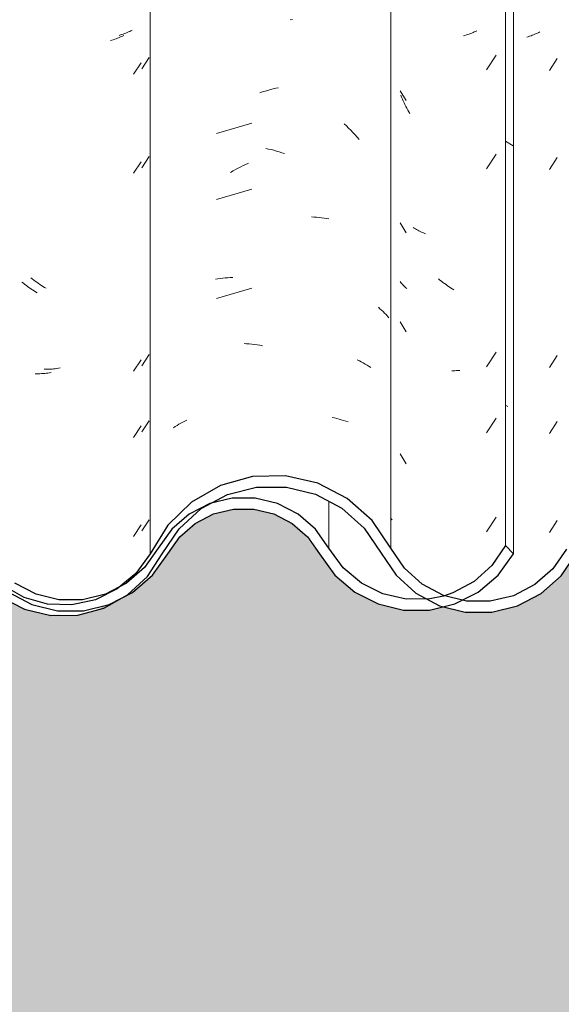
# Model space of a CAD drawing. Header units: metres. Extents: x 9.7 to 43.6, y -0.5 to 5.6.
# Tile 75 of 154: x 17.295 to 17.542, y 3.201 to 3.651. Entities that reach past the tile are written whole.
import ezdxf

# ---------------------------------------------------------------- set-up
doc = ezdxf.new("R2010")
doc.units = ezdxf.units.M
doc.layers.add('A-GLAZ-CWMG', color=7, linetype='Continuous', lineweight=5)
doc.layers.add('A-WALL-PATT', color=7, linetype='Continuous', lineweight=5)
pattern_1 = [(50, (13.933, 2.53), (0.364365, -0.031877), [0.0381, -0.4191]), (355, (13.933, 2.53), (-0.070485, 0.382117), [0.03048, -0.33528]), (100.451, (13.963, 2.527), (0.293886, 0.35023), [0.03238, -0.35618]), (46.184, (13.933, 2.632), (0.54216, -0.084084), [0.05715, -0.62865]), (96.636, (13.978, 2.625), (0.474805, 0.494854), [0.04857, -0.53427]), (351.184, (13.933, 2.632), (0.47481, 0.494846), [0.04572, -0.50292]), (21, (13.984, 2.606), (0.303226, -0.204528), [0.0381, -0.4191]), (326, (13.984, 2.606), (0.123607, 0.36838), [0.03048, -0.33528]), (71.451, (14.009, 2.589), (0.426833, 0.16384), [0.03238, -0.35618]), (37.5, (13.933, 2.53), (0.0061807, 0.169108), [0.01676, -0.31445, 0.01676, -0.3236, -0.33655]), (37.5, (13.933, 2.53), (0.0061807, 0.169108), [-0.67158, 0.01676, -0.31979]), (7.5, (13.933, 2.53), (0.133641, 0.200358), [0.01676, -0.17729, 0.01676, -0.30683, -0.12827]), (7.5, (13.933, 2.53), (0.133641, 0.200358), [-0.51765, 0.01676, -0.11151]), (327.5, (13.819, 2.53), (0.2711816, -0.0114606), [0.01676, -0.11024, 0.01676, -0.37948, -0.52578]), (327.5, (13.819, 2.53), (0.2711816, -0.0114606), [-0.52324, 0.01676, -0.50902]), (317.5, (13.769, 2.53), (0.296258, 0.050851), [0.01676, -0.14834, 0.01676, -0.24638, -0.37338]), (317.5, (13.769, 2.53), (0.296258, 0.050851), [-0.42824, 0.01676, -0.35662])]

# ---------------------------------------------------------------- blocks, each defined once
blk = doc.blocks.new('FP_49-A')
at = {"layer": 'A-GLAZ-CWMG', "color": 9, "true_color": 0xc0c0c0}
for p, q in [((17.34059, 3.64383), (17.33996, 3.64364)), ((17.34121, 3.64403), (17.34059, 3.64383)), ((17.34182, 3.64425), (17.34121, 3.64403)), ((17.34243, 3.64447), (17.34182, 3.64425)), ((17.34302, 3.64471), (17.34243, 3.64447)), ((17.34361, 3.64496), (17.34302, 3.64471)), ((17.34419, 3.64522), (17.34361, 3.64496)), ((17.34476, 3.64548), (17.34419, 3.64522)), ((17.34532, 3.64576), (17.34476, 3.64548)), ((17.34588, 3.64605), (17.34532, 3.64576)), ((17.35027, 3.62838), (17.35366, 3.63351)), ((17.35027, 3.58317), (17.35366, 3.58829)), ((17.30026, 3.53248), (17.29958, 3.53302)), ((17.30094, 3.53195), (17.30026, 3.53248)), ((17.30162, 3.53143), (17.30094, 3.53195)), ((17.30232, 3.53093), (17.30162, 3.53143)), ((17.30302, 3.53044), (17.30232, 3.53093)), ((17.30372, 3.52996), (17.30302, 3.53044)), ((17.30443, 3.52949), (17.30372, 3.52996)), ((17.30514, 3.52904), (17.30443, 3.52949)), ((17.30586, 3.5286), (17.30514, 3.52904)), ((17.30658, 3.52818), (17.30586, 3.5286)), ((17.35027, 3.49274), (17.35366, 3.49787)), ((17.30636, 3.49118), (17.30564, 3.49118)), ((17.30709, 3.49119), (17.30636, 3.49118)), ((17.30781, 3.49122), (17.30709, 3.49119)), ((17.30854, 3.49126), (17.30781, 3.49122)), ((17.30928, 3.49131), (17.30854, 3.49126)), ((17.31001, 3.49138), (17.30928, 3.49131)), ((17.31075, 3.49146), (17.31001, 3.49138)), ((17.31149, 3.49155), (17.31075, 3.49146)), ((17.31224, 3.49166), (17.31149, 3.49155)), ((17.31298, 3.49178), (17.31224, 3.49166)), ((17.35027, 3.4626), (17.35366, 3.46772)), ((17.35027, 3.41738), (17.35366, 3.42251))]:
    blk.add_line(p, q, dxfattribs=at)
blk = doc.blocks.new('FP_50-A')
at = {"layer": 'A-GLAZ-CWMG', "color": 9, "true_color": 0xc0c0c0}
for p, q in [((17.4977, 3.64366), (17.49706, 3.64348)), ((17.49833, 3.64385), (17.4977, 3.64366)), ((17.49896, 3.64405), (17.49833, 3.64385)), ((17.49957, 3.64427), (17.49896, 3.64405)), ((17.50018, 3.64449), (17.49957, 3.64427)), ((17.50078, 3.64473), (17.50018, 3.64449)), ((17.50137, 3.64497), (17.50078, 3.64473)), ((17.50195, 3.64523), (17.50137, 3.64497)), ((17.50252, 3.64549), (17.50195, 3.64523)), ((17.50309, 3.64577), (17.50252, 3.64549)), ((17.50759, 3.628), (17.51199, 3.63461)), ((17.50759, 3.58279), (17.51199, 3.5894)), ((17.50759, 3.49236), (17.51199, 3.49897)), ((17.50759, 3.46222), (17.51199, 3.46883)), ((17.50759, 3.417), (17.51199, 3.42361))]:
    blk.add_line(p, q, dxfattribs=at)
blk = doc.blocks.new('Rectangular Mullion - Telha Fibrocimento - Ondulada-V38-A')
at = {"layer": 'A-GLAZ-CWMG', "true_color": 0xc0c0c0}
h = blk.add_hatch(dxfattribs=at)
h.set_pattern_fill('FP_8', color=9, style=0, pattern_type=2)
h.set_pattern_definition([(315.081, (16.175, 4.729), (0.28617376, -0.27029739), [0.01667, -0.28643, 0.01667, -1.903]), (315.081, (16.175, 4.729), (0.28617376, -0.27029739), [-0.31978, -0.28643, 0.01667, -0.58954, -1.01]), (315.081, (16.175, 4.729), (0.28617376, -0.27029739), [-1.212, 0.01667, -0.28643, 0.01667, -0.69057]), (315.081, (16.175, 4.729), (0.28617376, -0.27029739), [-1.532, -0.1854, 0.01667, -0.4885]), (126.286, (16.282, 4.629), (-0.20504578, 0.24913451), [0.00997, -0.17136, 0.00997, -1.138]), (126.286, (16.282, 4.629), (-0.20504578, 0.24913451), [-0.19131, -0.17136, 0.00997, -0.35269, -0.60444]), (126.286, (16.282, 4.629), (-0.20504578, 0.24913451), [-0.72533, 0.00997, -0.17136, 0.00997, -0.41314]), (126.286, (16.282, 4.629), (-0.20504578, 0.24913451), [-0.91664, -0.11092, 0.00997, -0.29225]), (147.695, (16.318, 4.624), (-0.08113297, 0.02115387), [0.00698, -0.11998, 0.00698, -0.79715]), (147.695, (16.318, 4.624), (-0.08113297, 0.02115387), [-0.13395, -0.11998, 0.00698, -0.24695, -0.42323]), (147.695, (16.318, 4.624), (-0.08113297, 0.02115387), [-0.50787, 0.00698, -0.11998, 0.00698, -0.28928]), (147.695, (16.318, 4.624), (-0.08113297, 0.02115387), [-0.64182, -0.07766, 0.00698, -0.20463])])
h.paths.add_polyline_path([(17.51982, 3.40694), (17.51944, 4.13255), (17.51614, 4.13584), (17.51614, 3.41069), (17.51956, 3.40721)])
at = {"layer": 'A-GLAZ-CWMG', "true_color": 0x808080}
h = blk.add_hatch(dxfattribs=at)
h.set_pattern_fill('FP_5', color=8, style=0, pattern_type=2)
h.set_pattern_definition(pattern_1)
h.paths.add_polyline_path([(16.93305, 3.38324), (16.93383, 3.38529), (16.93902, 3.38424), (16.93483, 3.38354)])
h.paths.add_polyline_path([(16.72745, 3.39729), (16.72821, 3.39796), (16.72709, 3.39902), (16.72731, 3.39798)])
h.paths.add_polyline_path([(16.75576, 3.37879), (16.76807, 3.37898), (16.78072, 3.38257), (16.79197, 3.38925), (16.79254, 3.39), (16.79077, 3.39364), (16.79983, 3.39656), (16.79549, 3.39801), (16.79983, 3.40251), (16.803, 3.40697), (16.80665, 3.40699), (16.81604, 3.41997), (16.82439, 3.42755), (16.83848, 3.43455), (16.84962, 3.43738), (16.86341, 3.43738), (16.87753, 3.43358), (16.8894, 3.42697), (16.89872, 3.41859), (16.91329, 3.39713), (16.92301, 3.38861), (16.93483, 3.38279), (16.94538, 3.38027), (16.95694, 3.38023), (16.96872, 3.38312), (16.97947, 3.38878), (16.98916, 3.39772), (17.00293, 3.41759), (17.0143, 3.42703), (17.02501, 3.43239), (17.03742, 3.43525), (17.05073, 3.43494), (17.06406, 3.43109), (17.07342, 3.42619), (17.08401, 3.41639), (17.09818, 3.39648), (17.10747, 3.38861), (17.11892, 3.38308), (17.12944, 3.38062), (17.1409, 3.38061), (17.15314, 3.38377), (17.16426, 3.38995), (17.16707, 3.39307), (17.15996, 3.3882), (17.14905, 3.38377), (17.14834, 3.38632), (17.14419, 3.38314), (17.13413, 3.38231), (17.1216, 3.38427), (17.11801, 3.38571), (17.11892, 3.38826), (17.11821, 3.38863), (17.11237, 3.3917), (17.11048, 3.38883), (17.09872, 3.39822), (17.09128, 3.4074), (17.09493, 3.40948), (17.08678, 3.4211), (17.07613, 3.43044), (17.06198, 3.43736), (17.04946, 3.44029), (17.03578, 3.44024), (17.0221, 3.43681), (17.00961, 3.43019), (16.99833, 3.41976), (16.9838, 3.39928), (16.97587, 3.39252), (16.96657, 3.38774), (16.95626, 3.38524), (16.94258, 3.38529), (16.94003, 3.3844), (16.93923, 3.38685), (16.93295, 3.38897), (16.92521, 3.39311), (16.91708, 3.40042), (16.90235, 3.42208), (16.88909, 3.43315), (16.87647, 3.43938), (16.86279, 3.44255), (16.84768, 3.44221), (16.83311, 3.43813), (16.81882, 3.42944), (16.80807, 3.41834), (16.79845, 3.4034), (16.79451, 3.39801), (16.78602, 3.39087), (16.77598, 3.38597), (16.76553, 3.38326), (16.7669, 3.38094), (16.75754, 3.38126), (16.74682, 3.38399), (16.7365, 3.38938), (16.72745, 3.39729), (16.72486, 3.4018), (16.72119, 3.40751), (16.72049, 3.40714), (16.71932, 3.4088), (16.71984, 3.4096), (16.71358, 3.41807), (16.71308, 3.41762), (16.70165, 3.42696), (16.68983, 3.43247), (16.67789, 3.43493), (16.6656, 3.43458), (16.66488, 3.43738), (16.65222, 3.43435), (16.64154, 3.42845), (16.64324, 3.42591), (16.6428, 3.42552), (16.63612, 3.42001), (16.63824, 3.42401), (16.63176, 3.42097), (16.63083, 3.42001), (16.63357, 3.41737), (16.62625, 3.40694), (16.62246, 3.40901), (16.61532, 3.40017), (16.60573, 3.39307), (16.5947, 3.38861), (16.58291, 3.3871), (16.56994, 3.38909), (16.55976, 3.39331), (16.55022, 3.40052), (16.53708, 3.41639), (16.54193, 3.40948), (16.53861, 3.407), (16.54816, 3.39571), (16.55774, 3.38863), (16.55937, 3.3917), (16.56523, 3.38862), (16.56592, 3.38826), (16.56501, 3.38571), (16.57112, 3.38357), (16.58301, 3.38207), (16.59202, 3.38377), (16.59534, 3.38632), (16.59605, 3.38377), (16.60826, 3.38873), (16.61979, 3.3978), (16.63833, 3.42001), (16.64361, 3.42444), (16.65576, 3.4301), (16.66694, 3.43244), (16.68032, 3.43171), (16.69131, 3.42845), (16.70217, 3.42203), (16.70949, 3.41551), (16.7235, 3.39538), (16.73399, 3.38663), (16.74377, 3.3816), (16.75425, 3.37914)])
h.paths.add_polyline_path([(17.3199, 3.38094), (17.31764, 3.38366), (17.31829, 3.38366), (17.32909, 3.38599), (17.33372, 3.38853), (17.32324, 3.38597), (17.31176, 3.38614), (17.30013, 3.38949), (17.29238, 3.39351), (17.28421, 3.40062), (17.26983, 3.42096), (17.25928, 3.43019), (17.24508, 3.43708), (17.23091, 3.43994), (17.21785, 3.43955), (17.2052, 3.43626), (17.19344, 3.4301), (17.18233, 3.42001), (17.17379, 3.40694), (17.17583, 3.4088), (17.17925, 3.40694), (17.18662, 3.41745), (17.18373, 3.4201), (17.18662, 3.42226), (17.19124, 3.42401), (17.18953, 3.42001), (17.19624, 3.42591), (17.1943, 3.42881), (17.20756, 3.43491), (17.21788, 3.43738), (17.21915, 3.43471), (17.21994, 3.43491), (17.23332, 3.43478), (17.24688, 3.43099), (17.25642, 3.42604), (17.26608, 3.41762), (17.26691, 3.41762), (17.27289, 3.40943), (17.27232, 3.4088), (17.27349, 3.40714), (17.27443, 3.40714), (17.28045, 3.39729), (17.29116, 3.38851), (17.30198, 3.38337), (17.31246, 3.38096), (17.31829, 3.38095)])
h.paths.add_polyline_path([(16.41357, 3.38116), (16.42647, 3.38303), (16.43616, 3.38667), (16.4456, 3.39284), (16.45305, 3.40033), (16.46153, 3.41148), (16.46558, 3.41639), (16.47522, 3.42346), (16.48641, 3.42792), (16.49835, 3.42943), (16.51106, 3.42756), (16.52313, 3.42213), (16.53014, 3.41764), (16.5195, 3.42667), (16.50874, 3.43224), (16.49773, 3.43445), (16.48278, 3.43191), (16.47037, 3.42615), (16.4613, 3.41922), (16.4456, 3.39928), (16.43558, 3.39194), (16.41827, 3.38447), (16.41357, 3.38228)])
h.paths.add_polyline_path([(17.46962, 3.38122), (17.48169, 3.38126), (17.48783, 3.38279), (17.48605, 3.38324), (17.4803, 3.38632), (17.46962, 3.38645), (17.45804, 3.38969), (17.45043, 3.39351), (17.44209, 3.4006), (17.42951, 3.41812), (17.42155, 3.42506), (17.41108, 3.43018), (17.40068, 3.43241), (17.38941, 3.43191), (17.38123, 3.42962), (17.37739, 3.42755), (17.36594, 3.41639), (17.35961, 3.40694), (17.35597, 3.40694), (17.35148, 3.40062), (17.34825, 3.39781), (17.35262, 3.39637), (17.34331, 3.39351), (17.34563, 3.38986), (17.34462, 3.38853), (17.34751, 3.39055), (17.35573, 3.39801), (17.36953, 3.41639), (17.37461, 3.42083), (17.38293, 3.42516), (17.39203, 3.42739), (17.40197, 3.42725), (17.41219, 3.42427), (17.4188, 3.42083), (17.42588, 3.41464), (17.43836, 3.39724), (17.44907, 3.38861), (17.46018, 3.3835)])
h.paths.add_polyline_path([(17.48605, 3.38324), (17.49202, 3.38424), (17.48683, 3.38529)])
h.paths.add_polyline_path([(17.49309, 3.38402), (17.5037, 3.38946), (17.51278, 3.39724), (17.51956, 3.40721), (17.51614, 3.41069), (17.50926, 3.40099), (17.50184, 3.39429), (17.49021, 3.38857), (17.48787, 3.38796), (17.49263, 3.38675), (17.49287, 3.38529)])
h.paths.add_polyline_path([(16.58741, 3.38453), (16.58727, 3.38563), (16.58937, 3.38563), (16.5879, 3.38481)])
h.paths.add_polyline_path([(17.14041, 3.38453), (17.1427, 3.38622), (17.14027, 3.38563)])
h.paths.add_polyline_path([(16.61904, 3.39727), (16.61559, 3.40041), (16.62106, 3.40376), (16.61979, 3.39967)])
h.paths.add_polyline_path([(17.17204, 3.39727), (17.17369, 3.40353), (17.16885, 3.40017), (17.17184, 3.39745)])
h.paths.add_polyline_path([(17.28045, 3.39729), (17.28045, 3.39868), (17.28121, 3.39796)])
at = {"layer": 'A-GLAZ-CWMG'}
for p, q in [((17.51614, 3.41069), (17.51614, 4.13584)), ((17.51982, 3.40694), (17.51982, 4.13218)), ((17.43564, 3.40948), (17.43564, 3.43087))]:
    blk.add_line(p, q, dxfattribs=at)
at = {"layer": 'A-GLAZ-CWMG', "lineweight": 25}
blk.add_line((17.51982, 3.40694), (17.51614, 3.41069), dxfattribs=at)
at = {"layer": 'A-GLAZ-CWMG', "lineweight": 25, "flags": 128}
for points in [[(17.43564, 3.40948), (17.42951, 3.41812), (17.42155, 3.42506), (17.41219, 3.42991), (17.40197, 3.43241), (17.39145, 3.43241), (17.38123, 3.42991), (17.37187, 3.42506), (17.3639, 3.41812), (17.35777, 3.40948)], [(17.3621, 3.40694), (17.36754, 3.41464), (17.37461, 3.42083), (17.38293, 3.42516), (17.39203, 3.42739), (17.40139, 3.42739), (17.41048, 3.42516), (17.4188, 3.42083), (17.42588, 3.41464), (17.43132, 3.40694)], [(17.35777, 3.40948), (17.35148, 3.40062), (17.34331, 3.39351), (17.33372, 3.38853), (17.32324, 3.38597), (17.31246, 3.38597), (17.30198, 3.38853), (17.29238, 3.39351)], [(17.48791, 3.38764), (17.48169, 3.38634), (17.4708, 3.38618), (17.46018, 3.38861), (17.45043, 3.39351), (17.44209, 3.4006), (17.43564, 3.40948)], [(17.51614, 3.41069), (17.50996, 3.40162), (17.50184, 3.39429), (17.49223, 3.3891), (17.48796, 3.38765)], [(17.27349, 3.40714), (17.28045, 3.39729), (17.2895, 3.38938), (17.30013, 3.38383), (17.31176, 3.38096), (17.32372, 3.38094), (17.33536, 3.38375), (17.34602, 3.38925), (17.3551, 3.39713), (17.3621, 3.40694)], [(17.43132, 3.40694), (17.43836, 3.39724), (17.44743, 3.38946), (17.45804, 3.38402), (17.46962, 3.38122), (17.48152, 3.38122), (17.49309, 3.38402), (17.5037, 3.38946), (17.51278, 3.39724), (17.51982, 3.40694)]]:
    blk.add_lwpolyline(points, dxfattribs=at)
at = {"layer": 'A-GLAZ-CWMG'}
for name in ['FP_50-A', 'FP_49-A']:
    blk.add_blockref(name, (0, 0), dxfattribs=at)
blk = doc.blocks.new('FP_56-A')
at = {"layer": 'A-GLAZ-CWMG', "color": 9, "true_color": 0xc0c0c0}
for p, q in [((17.33726, 3.64167), (17.33663, 3.64147)), ((17.33788, 3.64188), (17.33726, 3.64167)), ((17.33849, 3.64209), (17.33788, 3.64188)), ((17.33909, 3.64232), (17.33849, 3.64209)), ((17.33969, 3.64256), (17.33909, 3.64232)), ((17.34027, 3.64282), (17.33969, 3.64256)), ((17.34085, 3.64308), (17.34027, 3.64282)), ((17.34142, 3.64335), (17.34085, 3.64308)), ((17.34198, 3.64363), (17.34142, 3.64335)), ((17.33663, 3.64147), (17.336, 3.64129)), ((17.34643, 3.6259), (17.34999, 3.63112)), ((17.34643, 3.58069), (17.34999, 3.58591)), ((17.29622, 3.53048), (17.29555, 3.53102)), ((17.2969, 3.52994), (17.29622, 3.53048)), ((17.29759, 3.52942), (17.2969, 3.52994)), ((17.29828, 3.52891), (17.29759, 3.52942)), ((17.29898, 3.52842), (17.29828, 3.52891)), ((17.29968, 3.52794), (17.29898, 3.52842)), ((17.30039, 3.52747), (17.29968, 3.52794)), ((17.3011, 3.52701), (17.30039, 3.52747)), ((17.30181, 3.52656), (17.3011, 3.52701)), ((17.30253, 3.52613), (17.30181, 3.52656)), ((17.34643, 3.49026), (17.34999, 3.49548)), ((17.30232, 3.48914), (17.3016, 3.48914)), ((17.30304, 3.48915), (17.30232, 3.48914)), ((17.30377, 3.48917), (17.30304, 3.48915)), ((17.3045, 3.4892), (17.30377, 3.48917)), ((17.30523, 3.48925), (17.3045, 3.4892)), ((17.30597, 3.48931), (17.30523, 3.48925)), ((17.3067, 3.48938), (17.30597, 3.48931)), ((17.30745, 3.48947), (17.3067, 3.48938)), ((17.30819, 3.48957), (17.30745, 3.48947)), ((17.30893, 3.48969), (17.30819, 3.48957)), ((17.34643, 3.46012), (17.34999, 3.46534)), ((17.34643, 3.4149), (17.34999, 3.42012))]:
    blk.add_line(p, q, dxfattribs=at)
blk = doc.blocks.new('FP_57-A')
at = {"layer": 'A-GLAZ-CWMG', "color": 9, "true_color": 0xc0c0c0}
for p, q in [((17.41788, 3.65075), (17.41908, 3.65089)), ((17.409, 3.61889), (17.41021, 3.6192)), ((17.41021, 3.6192), (17.41142, 3.61948)), ((17.41142, 3.61948), (17.41263, 3.61974)), ((17.40417, 3.61743), (17.40538, 3.61783)), ((17.40538, 3.61783), (17.40659, 3.61821)), ((17.40659, 3.61821), (17.40779, 3.61856)), ((17.40779, 3.61856), (17.409, 3.61889)), ((17.40052, 3.60355), (17.38433, 3.59887)), ((17.44259, 3.60324), (17.44361, 3.60229)), ((17.44361, 3.60229), (17.44461, 3.60131)), ((17.44461, 3.60131), (17.4456, 3.60031)), ((17.4456, 3.60031), (17.44657, 3.5993)), ((17.44657, 3.5993), (17.44753, 3.59827)), ((17.44753, 3.59827), (17.44848, 3.59722)), ((17.44848, 3.59722), (17.44941, 3.59615)), ((17.40686, 3.59204), (17.40807, 3.59177)), ((17.40807, 3.59177), (17.40928, 3.59148)), ((17.40928, 3.59148), (17.41049, 3.59117)), ((17.41049, 3.59117), (17.4117, 3.59083)), ((17.4117, 3.59083), (17.4129, 3.59047)), ((17.4129, 3.59047), (17.41411, 3.59009)), ((17.41411, 3.59009), (17.41532, 3.58968)), ((17.39422, 3.58302), (17.39539, 3.58362)), ((17.39539, 3.58362), (17.39657, 3.58419)), ((17.39657, 3.58419), (17.39775, 3.58474)), ((17.39775, 3.58474), (17.39894, 3.58526)), ((17.39073, 3.58111), (17.39189, 3.58177)), ((17.39189, 3.58177), (17.39305, 3.58241)), ((17.39305, 3.58241), (17.39422, 3.58302)), ((17.40052, 3.57341), (17.38433, 3.56873)), ((17.4277, 3.56075), (17.42885, 3.5607)), ((17.42885, 3.5607), (17.42999, 3.56062)), ((17.42999, 3.56062), (17.43113, 3.56053)), ((17.43113, 3.56053), (17.43226, 3.56041)), ((17.43226, 3.56041), (17.43338, 3.56026)), ((17.43338, 3.56026), (17.43449, 3.5601)), ((17.43449, 3.5601), (17.43559, 3.55991)), ((17.38387, 3.53232), (17.38497, 3.5325)), ((17.38497, 3.5325), (17.38609, 3.53266)), ((17.38609, 3.53266), (17.38721, 3.5328)), ((17.38721, 3.5328), (17.38834, 3.53291)), ((17.38834, 3.53291), (17.38948, 3.533)), ((17.38948, 3.533), (17.39063, 3.53307)), ((17.39063, 3.53307), (17.39178, 3.53312)), ((17.40052, 3.5282), (17.38433, 3.52351)), ((17.45818, 3.51948), (17.45891, 3.51884)), ((17.45891, 3.51884), (17.45963, 3.51819)), ((17.45963, 3.51819), (17.46033, 3.51752)), ((17.46033, 3.51752), (17.46101, 3.51684)), ((17.46101, 3.51684), (17.46167, 3.51614)), ((17.46167, 3.51614), (17.46231, 3.51544)), ((17.46231, 3.51544), (17.46293, 3.51472)), ((17.39689, 3.50293), (17.39808, 3.50285)), ((17.39808, 3.50285), (17.39927, 3.50276)), ((17.39927, 3.50276), (17.40046, 3.50264)), ((17.40046, 3.50264), (17.40166, 3.5025)), ((17.40166, 3.5025), (17.40286, 3.50233)), ((17.40286, 3.50233), (17.40406, 3.50214)), ((17.40406, 3.50214), (17.40527, 3.50193)), ((17.44857, 3.49551), (17.4495, 3.49506)), ((17.4495, 3.49506), (17.45041, 3.49458)), ((17.45041, 3.49458), (17.45131, 3.49409)), ((17.45131, 3.49409), (17.45219, 3.49358)), ((17.45219, 3.49358), (17.45306, 3.49306)), ((17.45306, 3.49306), (17.45391, 3.49252)), ((17.45391, 3.49252), (17.45474, 3.49196)), ((17.36721, 3.46607), (17.3681, 3.46658)), ((17.3681, 3.46658), (17.369, 3.46706)), ((17.369, 3.46706), (17.36992, 3.46753)), ((17.36992, 3.46753), (17.37086, 3.46798)), ((17.43703, 3.46921), (17.43811, 3.46898)), ((17.43811, 3.46898), (17.43918, 3.46872)), ((17.43918, 3.46872), (17.44023, 3.46845)), ((17.44023, 3.46845), (17.44128, 3.46815)), ((17.44128, 3.46815), (17.44231, 3.46783)), ((17.44231, 3.46783), (17.44333, 3.4675)), ((17.44333, 3.4675), (17.44433, 3.46714)), ((17.36465, 3.46446), (17.36549, 3.46501)), ((17.36549, 3.46501), (17.36634, 3.46555)), ((17.36634, 3.46555), (17.36721, 3.46607)), ((17.46372, 3.42332), (17.46408, 3.42286)), ((17.46408, 3.42286), (17.46443, 3.42239))]:
    blk.add_line(p, q, dxfattribs=at)
blk = doc.blocks.new('FP_58-A')
at = {"layer": 'A-GLAZ-CWMG', "color": 9, "true_color": 0xc0c0c0}
for p, q in [((17.52658, 3.64306), (17.52595, 3.64287)), ((17.5272, 3.64326), (17.52658, 3.64306)), ((17.52782, 3.64348), (17.5272, 3.64326)), ((17.52842, 3.6437), (17.52782, 3.64348)), ((17.52902, 3.64394), (17.52842, 3.6437)), ((17.52961, 3.64419), (17.52902, 3.64394)), ((17.53019, 3.64444), (17.52961, 3.64419)), ((17.53076, 3.64471), (17.53019, 3.64444)), ((17.53132, 3.64499), (17.53076, 3.64471)), ((17.53187, 3.64528), (17.53132, 3.64499)), ((17.53625, 3.62761), (17.53983, 3.63308)), ((17.46807, 3.61835), (17.47085, 3.61385)), ((17.46875, 3.61542), (17.46838, 3.61629)), ((17.46912, 3.61456), (17.46875, 3.61542)), ((17.46951, 3.61371), (17.46912, 3.61456)), ((17.46991, 3.61287), (17.46951, 3.61371)), ((17.47033, 3.61203), (17.46991, 3.61287)), ((17.47075, 3.61121), (17.47033, 3.61203)), ((17.47119, 3.61039), (17.47075, 3.61121)), ((17.47164, 3.60957), (17.47119, 3.61039)), ((17.4721, 3.60877), (17.47164, 3.60957)), ((17.47256, 3.60797), (17.4721, 3.60877)), ((17.53625, 3.58239), (17.53983, 3.58786)), ((17.46807, 3.55806), (17.47085, 3.55357)), ((17.47458, 3.5556), (17.47406, 3.55593)), ((17.4751, 3.55529), (17.47458, 3.5556)), ((17.47563, 3.55498), (17.4751, 3.55529)), ((17.47617, 3.55468), (17.47563, 3.55498)), ((17.47672, 3.55439), (17.47617, 3.55468)), ((17.47728, 3.55411), (17.47672, 3.55439)), ((17.47785, 3.55384), (17.47728, 3.55411)), ((17.47843, 3.55358), (17.47785, 3.55384)), ((17.47902, 3.55333), (17.47843, 3.55358)), ((17.47962, 3.5531), (17.47902, 3.55333)), ((17.46841, 3.53082), (17.46807, 3.53124)), ((17.46876, 3.5304), (17.46841, 3.53082)), ((17.46913, 3.52999), (17.46876, 3.5304)), ((17.4695, 3.52959), (17.46913, 3.52999)), ((17.46989, 3.52919), (17.4695, 3.52959)), ((17.48629, 3.53189), (17.48562, 3.53244)), ((17.48697, 3.53136), (17.48629, 3.53189)), ((17.48765, 3.53084), (17.48697, 3.53136)), ((17.48834, 3.53033), (17.48765, 3.53084)), ((17.48904, 3.52983), (17.48834, 3.53033)), ((17.48974, 3.52935), (17.48904, 3.52983)), ((17.49045, 3.52888), (17.48974, 3.52935)), ((17.47028, 3.5288), (17.46989, 3.52919)), ((17.47069, 3.52842), (17.47028, 3.5288)), ((17.47111, 3.52804), (17.47069, 3.52842)), ((17.49116, 3.52842), (17.49045, 3.52888)), ((17.49187, 3.52798), (17.49116, 3.52842)), ((17.49259, 3.52754), (17.49187, 3.52798)), ((17.46807, 3.51285), (17.47085, 3.50835)), ((17.53625, 3.49196), (17.53983, 3.49743)), ((17.49238, 3.49055), (17.49166, 3.49055)), ((17.4931, 3.49056), (17.49238, 3.49055)), ((17.49382, 3.49058), (17.4931, 3.49056)), ((17.49455, 3.49062), (17.49382, 3.49058)), ((17.49528, 3.49066), (17.49455, 3.49062)), ((17.53625, 3.46182), (17.53983, 3.46729)), ((17.46807, 3.45256), (17.47085, 3.44807)), ((17.53625, 3.41661), (17.53983, 3.42208))]:
    blk.add_line(p, q, dxfattribs=at)
blk = doc.blocks.new('Rectangular Mullion - Telha Fibrocimento - Ondulada-V51-A')
at = {"layer": 'A-GLAZ-CWMG', "true_color": 0x808080}
h = blk.add_hatch(dxfattribs=at)
h.set_pattern_fill('FP_5', color=8, style=0, pattern_type=2)
h.set_pattern_definition(pattern_1)
h.paths.add_polyline_path([(17.48605, 3.38324), (17.48683, 3.38529), (17.49202, 3.38424), (17.48783, 3.38354)])
h.paths.add_polyline_path([(17.28045, 3.39729), (17.28121, 3.39796), (17.28009, 3.39902), (17.28031, 3.39798)])
h.paths.add_polyline_path([(17.30876, 3.37879), (17.32107, 3.37898), (17.33372, 3.38257), (17.34497, 3.38925), (17.34563, 3.38986), (17.34377, 3.39364), (17.35283, 3.39656), (17.34849, 3.39801), (17.35283, 3.40251), (17.356, 3.40697), (17.35965, 3.40699), (17.36904, 3.41997), (17.37739, 3.42755), (17.39148, 3.43455), (17.40262, 3.43738), (17.41641, 3.43738), (17.43053, 3.43358), (17.4424, 3.42697), (17.45172, 3.41859), (17.46629, 3.39713), (17.47601, 3.38861), (17.48783, 3.38279), (17.49838, 3.38027), (17.50994, 3.38023), (17.52172, 3.38312), (17.53247, 3.38878), (17.54158, 3.39688), (17.55593, 3.41759), (17.56563, 3.42615), (17.57707, 3.43215), (17.58958, 3.43524), (17.60288, 3.43515), (17.61659, 3.43133), (17.62642, 3.42619), (17.63614, 3.41764), (17.6505, 3.39708), (17.66115, 3.38826), (17.67192, 3.38308), (17.68244, 3.38062), (17.6939, 3.38061), (17.70557, 3.38348), (17.71624, 3.38906), (17.72531, 3.39703), (17.73962, 3.41745), (17.74924, 3.42591), (17.76056, 3.43184), (17.77294, 3.43491), (17.78632, 3.43478), (17.79988, 3.43099), (17.80942, 3.42604), (17.81908, 3.41762), (17.83345, 3.39729), (17.84412, 3.38853), (17.85498, 3.38337), (17.86546, 3.38096), (17.87672, 3.38094), (17.88836, 3.38375), (17.89902, 3.38925), (17.9081, 3.39713), (17.92253, 3.41639), (17.92761, 3.42083), (17.93593, 3.42516), (17.94503, 3.42739), (17.95497, 3.42725), (17.96519, 3.42427), (17.9718, 3.42083), (17.97888, 3.41464), (17.99136, 3.39724), (18.00207, 3.38861), (18.01318, 3.3835), (18.0238, 3.38122), (18.03469, 3.38126), (18.04609, 3.38402), (18.0567, 3.38946), (18.06578, 3.39724), (18.07282, 3.40694), (18.06914, 3.41069), (18.06296, 3.40162), (18.05484, 3.39429), (18.04411, 3.3888), (18.03452, 3.38634), (18.02262, 3.38645), (18.01104, 3.38969), (18.00343, 3.39351), (17.99509, 3.4006), (17.98251, 3.41812), (17.97455, 3.42506), (17.96498, 3.42996), (17.95439, 3.43241), (17.94445, 3.43241), (17.93423, 3.42991), (17.92487, 3.42506), (17.91568, 3.41639), (17.90448, 3.40062), (17.89631, 3.39351), (17.88585, 3.38832), (17.87624, 3.38597), (17.86476, 3.38614), (17.85313, 3.38949), (17.84538, 3.39351), (17.83721, 3.40062), (17.82283, 3.42096), (17.81228, 3.43019), (17.79808, 3.43708), (17.78569, 3.43995), (17.77238, 3.43993), (17.75883, 3.43658), (17.74644, 3.4301), (17.73592, 3.42085), (17.72159, 3.40041), (17.71342, 3.39322), (17.70379, 3.3882), (17.69327, 3.38563), (17.68189, 3.38578), (17.67033, 3.38909), (17.66231, 3.39331), (17.65416, 3.40052), (17.63978, 3.4211), (17.62913, 3.43044), (17.61498, 3.43736), (17.60246, 3.44029), (17.58878, 3.44024), (17.5751, 3.43681), (17.56261, 3.43019), (17.55203, 3.42077), (17.53771, 3.40008), (17.52951, 3.39285), (17.51984, 3.38781), (17.50926, 3.38524), (17.49558, 3.38529), (17.49303, 3.3844), (17.49223, 3.38685), (17.48595, 3.38897), (17.47821, 3.39311), (17.47008, 3.40042), (17.45535, 3.42208), (17.44209, 3.43315), (17.42947, 3.43938), (17.41579, 3.44255), (17.40068, 3.44221), (17.38611, 3.43813), (17.37151, 3.42914), (17.36107, 3.41834), (17.35145, 3.4034), (17.34751, 3.39801), (17.33902, 3.39087), (17.32898, 3.38597), (17.31853, 3.38326), (17.3199, 3.38094), (17.31176, 3.38096), (17.29982, 3.38399), (17.2895, 3.38938), (17.28045, 3.39729), (17.27786, 3.4018), (17.27419, 3.40751), (17.27349, 3.40714), (17.27232, 3.4088), (17.27284, 3.4096), (17.26658, 3.41807), (17.26608, 3.41762), (17.25465, 3.42696), (17.24283, 3.43247), (17.23089, 3.43493), (17.2186, 3.43458), (17.21788, 3.43738), (17.20522, 3.43435), (17.19454, 3.42845), (17.19624, 3.42591), (17.1958, 3.42552), (17.18912, 3.42001), (17.19124, 3.42401), (17.18476, 3.42097), (17.18383, 3.42001), (17.18657, 3.41737), (17.17925, 3.40694), (17.17546, 3.40901), (17.16832, 3.40017), (17.15873, 3.39307), (17.1477, 3.38861), (17.13413, 3.38733), (17.12294, 3.38909), (17.11276, 3.39331), (17.10322, 3.40052), (17.09008, 3.41639), (17.09456, 3.40927), (17.09161, 3.407), (17.10116, 3.39571), (17.11074, 3.38863), (17.11237, 3.3917), (17.11823, 3.38862), (17.11892, 3.38826), (17.11801, 3.38571), (17.12412, 3.38357), (17.13601, 3.38207), (17.14502, 3.38377), (17.14834, 3.38632), (17.14905, 3.38377), (17.16126, 3.38873), (17.17184, 3.39662), (17.19133, 3.42001), (17.19661, 3.42444), (17.20876, 3.4301), (17.21994, 3.43244), (17.23332, 3.43171), (17.24431, 3.42845), (17.25517, 3.42203), (17.26249, 3.41551), (17.2765, 3.39538), (17.28699, 3.38663), (17.29677, 3.3816), (17.30725, 3.37914)])
h.paths.add_polyline_path([(16.96657, 3.38116), (16.97947, 3.38303), (16.98916, 3.38667), (16.9986, 3.39284), (17.00605, 3.40033), (17.01543, 3.41259), (17.01858, 3.41639), (17.02822, 3.42346), (17.03941, 3.42792), (17.05135, 3.42943), (17.06406, 3.42756), (17.07613, 3.42213), (17.08314, 3.41764), (17.0725, 3.42667), (17.06174, 3.43224), (17.05073, 3.43445), (17.03578, 3.43191), (17.02337, 3.42615), (17.0143, 3.41922), (16.9986, 3.39928), (16.98858, 3.39194), (16.97127, 3.38447), (16.96657, 3.38228)])
h.paths.add_polyline_path([(17.14041, 3.38453), (17.14027, 3.38563), (17.14237, 3.38563), (17.1409, 3.38481)])
h.paths.add_polyline_path([(17.17204, 3.39727), (17.16859, 3.40041), (17.17406, 3.40376), (17.17294, 3.40017)])
at = {"layer": 'A-GLAZ-CWMG'}
for p, q in [((17.35408, 3.40699), (17.35408, 4.13223)), ((17.46391, 3.40948), (17.46391, 4.13466))]:
    blk.add_line(p, q, dxfattribs=at)
at = {"layer": 'A-GLAZ-CWMG', "lineweight": 25, "flags": 128}
for points in [[(17.46391, 3.40948), (17.45535, 3.42208), (17.44399, 3.43217), (17.43053, 3.43914), (17.41579, 3.44255), (17.40068, 3.44221), (17.38611, 3.43813), (17.37297, 3.43056), (17.36207, 3.41997), (17.35408, 3.40699)], [(17.35961, 3.40694), (17.36725, 3.41834), (17.37739, 3.42755), (17.38941, 3.43402), (17.40262, 3.43738), (17.41624, 3.43742), (17.42947, 3.43414), (17.44153, 3.42774), (17.45172, 3.41859), (17.45943, 3.40724)], [(17.35408, 3.40699), (17.34751, 3.39801), (17.33902, 3.39087), (17.32909, 3.38599), (17.31829, 3.38366), (17.30725, 3.38399), (17.29661, 3.38699), (17.28699, 3.39247), (17.27894, 3.40011), (17.27293, 3.40948)], [(17.48783, 3.38797), (17.47821, 3.39311), (17.47008, 3.40042), (17.46391, 3.40948)], [(17.54397, 3.40908), (17.53771, 3.40008), (17.52951, 3.39285), (17.51984, 3.38781), (17.50926, 3.38524), (17.49838, 3.38529), (17.48787, 3.38795)], [(17.2694, 3.40555), (17.2765, 3.39538), (17.2858, 3.38724), (17.29677, 3.3816), (17.30876, 3.37879), (17.32107, 3.37898), (17.33297, 3.38215), (17.34377, 3.38813), (17.35283, 3.39656), (17.35961, 3.40694)], [(17.45943, 3.40724), (17.46629, 3.39713), (17.47534, 3.38897), (17.48605, 3.38324), (17.49782, 3.38027), (17.50994, 3.38023), (17.52172, 3.38312), (17.53247, 3.38878), (17.54158, 3.39688), (17.5485, 3.40694)]]:
    blk.add_lwpolyline(points, dxfattribs=at)
at = {"layer": 'A-GLAZ-CWMG'}
for name in ['FP_57-A', 'FP_56-A', 'FP_58-A']:
    blk.add_blockref(name, (0, 0), dxfattribs=at)

msp = doc.modelspace()

# ---------------------------------------------------------------- hatches: boundary and pattern name
at = {"layer": 'A-WALL-PATT', "true_color": 0xd6d6d6}
h = msp.add_hatch(color=254, dxfattribs=at)
h.paths.add_polyline_path([(18.07504, 2.65), (18.08004, 2.65), (18.08004, 3.21754), (18.04504, 3.21754), (18.04504, 3.38376), (18.03452, 3.38122), (18.02262, 3.38122), (18.01104, 3.38402), (18.00043, 3.38946), (17.99136, 3.39724), (17.97888, 3.41464), (17.9718, 3.42083), (17.96348, 3.42516), (17.95439, 3.42739), (17.94445, 3.42725), (17.93423, 3.42427), (17.92721, 3.42048), (17.92054, 3.41464), (17.9081, 3.39713), (17.89762, 3.38853), (17.88672, 3.38336), (17.87624, 3.38094), (17.86476, 3.38096), (17.85313, 3.38383), (17.8425, 3.38938), (17.83345, 3.39729), (17.81908, 3.41762), (17.80942, 3.42604), (17.79808, 3.43192), (17.78569, 3.43493), (17.77238, 3.43477), (17.75883, 3.43094), (17.74924, 3.42591), (17.73962, 3.41745), (17.72531, 3.39703), (17.71461, 3.3882), (17.70379, 3.38304), (17.69327, 3.38061), (17.68189, 3.38062), (17.67022, 3.3835), (17.65955, 3.38909), (17.6505, 3.39708), (17.63614, 3.41764), (17.62642, 3.42619), (17.61498, 3.43218), (17.60246, 3.43525), (17.58878, 3.43505), (17.5751, 3.43112), (17.56563, 3.42615), (17.55509, 3.41639), (17.54158, 3.39688), (17.53063, 3.38781), (17.51984, 3.38266), (17.50926, 3.38023), (17.49782, 3.38027), (17.48783, 3.38275), (17.48152, 3.38122), (17.46962, 3.38122), (17.45804, 3.38402), (17.44743, 3.38946), (17.43836, 3.39724), (17.42389, 3.41639), (17.4188, 3.42083), (17.41048, 3.42516), (17.40068, 3.42739), (17.39145, 3.42725), (17.38123, 3.42427), (17.37297, 3.41939), (17.36725, 3.41424), (17.35408, 3.39624), (17.34384, 3.38813), (17.32909, 3.38112), (17.32107, 3.37898), (17.30725, 3.37914), (17.29661, 3.38168), (17.28421, 3.38863), (17.27516, 3.39729), (17.2615, 3.41639), (17.2524, 3.42412), (17.24283, 3.42924), (17.23089, 3.43227), (17.21788, 3.43217), (17.20522, 3.42871), (17.19624, 3.42413), (17.18662, 3.4157), (17.17184, 3.39661), (17.16126, 3.38802), (17.15079, 3.38304), (17.14027, 3.38061), (17.12889, 3.38062), (17.1168, 3.38372), (17.10655, 3.38909), (17.0975, 3.39708), (17.08314, 3.41694), (17.07342, 3.42378), (17.06198, 3.42804), (17.04988, 3.42924), (17.03742, 3.42713), (17.02822, 3.42346), (17.01848, 3.41631), (17.0053, 3.39928), (17.00453, 3.39822), (16.99659, 3.391), (16.98734, 3.38561), (16.97587, 3.38214), (16.96657, 3.38116), (16.96657, 3.38259), (16.95626, 3.38023), (16.94482, 3.38027), (16.93483, 3.38275), (16.92852, 3.38122), (16.91662, 3.38122), (16.90504, 3.38402), (16.89443, 3.38946), (16.88536, 3.39724), (16.87089, 3.41639), (16.8658, 3.42083), (16.85717, 3.42524), (16.84768, 3.42739), (16.83845, 3.42725), (16.82823, 3.42427), (16.81997, 3.41939), (16.81425, 3.41424), (16.80108, 3.39624), (16.79254, 3.38813), (16.79254, 3.21754), (16.75754, 3.21754), (16.75754, 3.37881), (16.75425, 3.37914), (16.74361, 3.38168), (16.73121, 3.38863), (16.72216, 3.39729), (16.7085, 3.41639), (16.69892, 3.42438), (16.68983, 3.42924), (16.67789, 3.43227), (16.66488, 3.43217), (16.65222, 3.42871), (16.64324, 3.42413), (16.63362, 3.4157), (16.61884, 3.39661), (16.60826, 3.38802), (16.59779, 3.38304), (16.58727, 3.38061), (16.57589, 3.38062), (16.5638, 3.38372), (16.55355, 3.38909), (16.5445, 3.39708), (16.53014, 3.41694), (16.52042, 3.42378), (16.50898, 3.42804), (16.49688, 3.42924), (16.48442, 3.42713), (16.47522, 3.42346), (16.46548, 3.41631), (16.4523, 3.39928), (16.45153, 3.39822), (16.44359, 3.391), (16.43434, 3.38561), (16.42197, 3.38205), (16.41357, 3.38116), (16.41357, 3.38259), (16.40326, 3.38023), (16.39182, 3.38027), (16.38183, 3.38275), (16.37552, 3.38122), (16.36362, 3.38122), (16.35204, 3.38402), (16.34143, 3.38946), (16.33236, 3.39724), (16.31789, 3.41639), (16.3128, 3.42083), (16.30327, 3.42546), (16.29468, 3.42739), (16.28545, 3.42725), (16.27523, 3.42427), (16.26697, 3.41939), (16.26125, 3.41424), (16.24808, 3.39624), (16.23784, 3.38813), (16.22309, 3.38112), (16.21507, 3.37898), (16.20125, 3.37914), (16.19061, 3.38168), (16.17821, 3.38863), (16.16916, 3.39729), (16.1555, 3.41639), (16.1464, 3.42412), (16.13683, 3.42924), (16.12489, 3.43227), (16.11188, 3.43217), (16.09922, 3.42871), (16.09024, 3.42413), (16.08062, 3.4157), (16.06584, 3.39661), (16.05526, 3.38802), (16.04479, 3.38304), (16.03427, 3.38061), (16.02289, 3.38062), (16.0108, 3.38372), (16.00055, 3.38909), (15.9915, 3.39708), (15.97714, 3.41694), (15.96742, 3.42378), (15.95598, 3.42804), (15.94388, 3.42924), (15.93142, 3.42713), (15.92222, 3.42346), (15.91248, 3.41631), (15.8993, 3.39928), (15.89853, 3.39822), (15.89059, 3.391), (15.88134, 3.38561), (15.87051, 3.38221), (15.86057, 3.38116), (15.86057, 3.38259), (15.85026, 3.38023), (15.83882, 3.38027), (15.82705, 3.38324), (15.81634, 3.38897), (15.80729, 3.39713), (15.79272, 3.41859), (15.78253, 3.42774), (15.77047, 3.43414), (15.75679, 3.43741), (15.74168, 3.43688), (15.73041, 3.43402), (15.71839, 3.42755), (15.70825, 3.41834), (15.69383, 3.39656), (15.68477, 3.38813), (15.67397, 3.38215), (15.66207, 3.37898), (15.64825, 3.37914), (15.63761, 3.38168), (15.6268, 3.38724), (15.6175, 3.39538), (15.60349, 3.41551), (15.5934, 3.42412), (15.58383, 3.42924), (15.57189, 3.43227), (15.55888, 3.43217), (15.54622, 3.42871), (15.53737, 3.42423), (15.52835, 3.41668), (15.51284, 3.39662), (15.50504, 3.39081), (15.50504, 3.21754), (15.47004, 3.21754), (15.47004, 2.65), (17.37504, 2.65)])
h.paths.add_polyline_path([(15.65929, 4.10941), (15.67024, 4.11177), (15.68002, 4.11647), (15.68906, 4.12418), (15.69508, 4.13223), (15.70307, 4.14492), (15.70649, 4.14817), (15.63053, 4.14817), (15.63053, 4.11661), (15.63761, 4.11267), (15.64825, 4.10974)])
h.paths.add_polyline_path([(15.85026, 4.11096), (15.86084, 4.11347), (15.87224, 4.1199), (15.87871, 4.12547), (15.89303, 4.14571), (15.89586, 4.14817), (15.79499, 4.14817), (15.79635, 4.14698), (15.81108, 4.1258), (15.81921, 4.11865), (15.8298, 4.11339), (15.83938, 4.11101)])
h.paths.add_polyline_path([(17.69327, 4.11134), (17.70379, 4.11385), (17.71342, 4.11877), (17.72159, 4.12579), (17.73592, 4.14578), (17.73869, 4.14817), (17.63729, 4.14817), (17.63978, 4.14603), (17.65615, 4.12418), (17.66231, 4.11885), (17.67192, 4.11391), (17.68244, 4.11135)])
h.paths.add_polyline_path([(16.77024, 4.11167), (16.78072, 4.11417), (16.78916, 4.11904), (16.79506, 4.12418), (16.80477, 4.1381), (16.80907, 4.14492), (16.81249, 4.14817), (16.71417, 4.14817), (16.71683, 4.14589), (16.7318, 4.1255), (16.74139, 4.11802), (16.74898, 4.11417), (16.75946, 4.11167), (16.76529, 4.11167)])
h.paths.add_polyline_path([(16.21724, 4.11167), (16.22772, 4.11417), (16.23616, 4.11904), (16.24206, 4.12418), (16.25177, 4.1381), (16.25607, 4.14492), (16.25949, 4.14817), (16.16117, 4.14817), (16.16383, 4.14589), (16.1788, 4.1255), (16.18839, 4.11802), (16.19598, 4.11417), (16.20646, 4.11167), (16.21229, 4.11167)])
h.paths.add_polyline_path([(17.31829, 4.11167), (17.32334, 4.11169), (17.33372, 4.11417), (17.34216, 4.11904), (17.34806, 4.12418), (17.35777, 4.1381), (17.36207, 4.14492), (17.36549, 4.14817), (17.26717, 4.14817), (17.26983, 4.14589), (17.2848, 4.1255), (17.29439, 4.11802), (17.30198, 4.11417), (17.31246, 4.11167)])
h.paths.add_polyline_path([(17.86546, 4.11167), (17.87624, 4.11167), (17.88672, 4.11417), (17.89631, 4.11904), (17.90448, 4.126), (17.9169, 4.14311), (17.91956, 4.14537), (17.91956, 4.14817), (17.82017, 4.14817), (17.82283, 4.14589), (17.83721, 4.126), (17.84538, 4.11904), (17.85498, 4.11417)])
h.paths.add_polyline_path([(16.02991, 4.11277), (16.0417, 4.11426), (16.05442, 4.11983), (16.06314, 4.12656), (16.07876, 4.14736), (16.07969, 4.14817), (15.97829, 4.14817), (15.98158, 4.14491), (15.98676, 4.13854), (15.99941, 4.12418), (16.00709, 4.11861), (16.01812, 4.11426), (16.02344, 4.11359)])
h.paths.add_polyline_path([(17.13591, 4.11277), (17.1477, 4.11426), (17.16042, 4.11983), (17.16914, 4.12656), (17.18476, 4.14736), (17.18569, 4.14817), (17.08429, 4.14817), (17.08758, 4.14491), (17.08839, 4.14377), (17.10541, 4.12418), (17.11309, 4.11861), (17.12412, 4.11426), (17.12944, 4.11359)])
h.paths.add_polyline_path([(16.58291, 4.11277), (16.5947, 4.11426), (16.60742, 4.11983), (16.61614, 4.12656), (16.63176, 4.14736), (16.63269, 4.14817), (16.53129, 4.14817), (16.53458, 4.14491), (16.53539, 4.14377), (16.55241, 4.12418), (16.56009, 4.11861), (16.57112, 4.11426), (16.57644, 4.11359)])
h.paths.add_polyline_path([(16.41382, 4.11347), (16.41384, 4.11347), (16.42524, 4.1199), (16.43171, 4.12547), (16.44603, 4.14571), (16.44886, 4.14817), (16.34799, 4.14817), (16.34935, 4.14698), (16.36408, 4.1258), (16.37221, 4.11865), (16.3824, 4.11375), (16.38623, 4.11473), (16.39584, 4.11981), (16.40468, 4.12801), (16.41014, 4.13584), (16.41382, 4.13218), (16.41382, 4.11347)])
h.paths.add_polyline_path([(16.96682, 4.11347), (16.96684, 4.11347), (16.97824, 4.1199), (16.98471, 4.12547), (16.99903, 4.14571), (17.00186, 4.14817), (16.90099, 4.14817), (16.90235, 4.14698), (16.91708, 4.1258), (16.92521, 4.11865), (16.93492, 4.11363), (16.93923, 4.11473), (16.94884, 4.11981), (16.95768, 4.12801), (16.96314, 4.13584), (16.96682, 4.13218), (16.96682, 4.11347)])
h.paths.add_polyline_path([(17.51982, 4.11347), (17.51984, 4.11347), (17.52951, 4.1184), (17.53771, 4.12547), (17.55203, 4.14571), (17.55486, 4.14817), (17.45399, 4.14817), (17.45535, 4.14698), (17.47008, 4.1258), (17.47821, 4.11865), (17.48792, 4.11363), (17.49223, 4.11473), (17.50184, 4.11981), (17.51068, 4.12801), (17.51614, 4.13584), (17.51982, 4.13218), (17.51982, 4.11347)])
h.paths.add_polyline_path([(18.07744, 4.22525), (18.08004, 4.22788), (18.08004, 4.25), (18.07811, 4.23158)])
h.paths.add_polyline_path([(15.47264, 4.22525), (15.47004, 4.25), (15.47004, 4.22788)])

# ---------------------------------------------------------------- block references
at = {"layer": 'A-GLAZ-CWMG'}
for name in ['Rectangular Mullion - Telha Fibrocimento - Ondulada-V38-A', 'Rectangular Mullion - Telha Fibrocimento - Ondulada-V51-A']:
    msp.add_blockref(name, (0, 0), dxfattribs=at)

doc.saveas('drawing.dxf')
